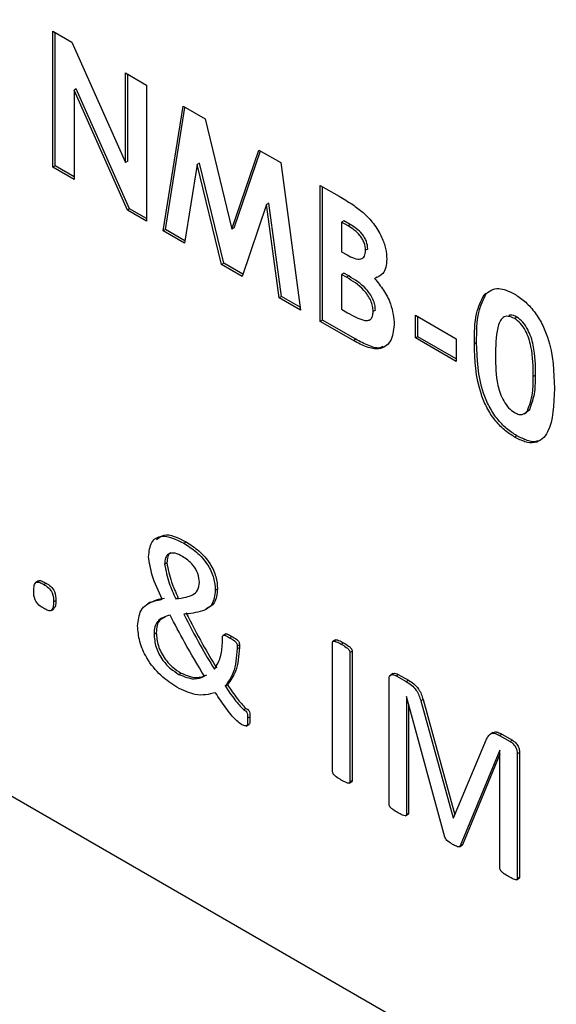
# Model space of a CAD drawing. Header units: inches. Extents: x 0.6 to 33.8, y 0 to 21.7.
# Tile 158 of 169: x 29.2549 to 29.2968, y 18.1248 to 18.2017. Entities that reach past the tile are written whole.
import ezdxf

# ---------------------------------------------------------------- set-up
doc = ezdxf.new("R2010")
doc.units = ezdxf.units.IN
doc.header["$MEASUREMENT"] = 0

msp = doc.modelspace()

# ---------------------------------------------------------------- linework, layer by layer
at = {"color": 7, "linetype": 'Continuous'}
for p, q in [((29.113436, 18.222318), (29.359543, 18.080243)), ((29.257463, 18.200839), (29.258951, 18.19998)), ((29.257463, 18.190207), (29.257463, 18.200839)), ((29.25764, 18.190309), (29.25764, 18.200737)), ((29.258951, 18.19998), (29.263129, 18.190572)), ((29.263129, 18.197568), (29.264781, 18.196614)), ((29.263129, 18.190572), (29.263129, 18.197568)), ((29.263306, 18.190674), (29.263306, 18.197466)), ((29.259292, 18.19633), (29.259115, 18.196228)), ((29.259115, 18.196228), (29.259115, 18.189253)), ((29.263282, 18.186848), (29.259115, 18.196228)), ((29.263459, 18.18695), (29.259292, 18.19633)), ((29.264781, 18.196614), (29.264781, 18.185982)), ((29.26608, 18.185232), (29.267635, 18.194967)), ((29.266257, 18.185335), (29.267781, 18.194882)), ((29.267635, 18.194967), (29.26935, 18.193977)), ((29.26935, 18.193977), (29.271451, 18.185348)), ((29.271451, 18.185348), (29.273566, 18.191543)), ((29.271627, 18.18545), (29.273685, 18.191474)), ((29.273566, 18.191543), (29.275265, 18.190562)), ((29.25764, 18.190309), (29.257463, 18.190207)), ((29.259115, 18.189253), (29.257463, 18.190207)), ((29.259115, 18.189457), (29.25764, 18.190309)), ((29.263306, 18.190674), (29.263129, 18.190572)), ((29.268736, 18.190415), (29.267754, 18.184266)), ((29.268912, 18.190517), (29.268736, 18.190415)), ((29.270639, 18.1826), (29.268736, 18.190415)), ((29.270816, 18.182703), (29.268912, 18.190517)), ((29.275265, 18.190562), (29.276821, 18.179031)), ((29.278356, 18.188778), (29.279831, 18.187926)), ((29.278356, 18.178146), (29.278356, 18.188778)), ((29.278533, 18.178248), (29.278533, 18.188676)), ((29.263459, 18.18695), (29.263282, 18.186848)), ((29.264781, 18.185982), (29.263282, 18.186848)), ((29.264781, 18.186186), (29.263459, 18.18695)), ((29.274166, 18.18728), (29.272251, 18.18167)), ((29.274342, 18.187382), (29.274166, 18.18728)), ((29.275149, 18.179997), (29.274166, 18.18728)), ((29.275325, 18.180099), (29.274342, 18.187382)), ((29.266257, 18.185335), (29.26608, 18.185232)), ((29.267784, 18.184453), (29.266257, 18.185335)), ((29.271627, 18.18545), (29.271451, 18.185348)), ((29.280185, 18.186017), (29.280008, 18.185915)), ((29.280008, 18.185915), (29.280008, 18.183598)), ((29.280527, 18.185616), (29.280008, 18.185915)), ((29.280704, 18.185718), (29.280185, 18.186017)), ((29.280704, 18.185718), (29.280527, 18.185616)), ((29.267754, 18.184266), (29.26608, 18.185232)), ((29.282074, 18.183807), (29.281897, 18.183705)), ((29.280008, 18.183598), (29.280447, 18.183345)), ((29.270816, 18.182703), (29.270639, 18.1826)), ((29.272251, 18.18167), (29.270639, 18.1826)), ((29.272309, 18.18184), (29.270816, 18.182703)), ((29.280185, 18.181928), (29.280008, 18.181826)), ((29.280008, 18.181826), (29.280008, 18.1791)), ((29.280403, 18.181598), (29.280008, 18.181826)), ((29.28058, 18.1817), (29.280185, 18.181928)), ((29.28058, 18.1817), (29.280403, 18.181598)), ((29.282771, 18.181611), (29.282594, 18.181509)), ((29.275325, 18.180099), (29.275149, 18.179997)), ((29.276821, 18.179031), (29.275149, 18.179997)), ((29.276792, 18.179253), (29.275325, 18.180099)), ((29.291329, 18.180319), (29.291152, 18.180217)), ((29.280008, 18.1791), (29.280484, 18.178825)), ((29.282664, 18.179015), (29.282487, 18.178913)), ((29.285792, 18.178623), (29.28898, 18.176784)), ((29.285792, 18.176851), (29.285792, 18.178623)), ((29.285969, 18.176953), (29.285969, 18.178521)), ((29.293714, 18.17848), (29.293537, 18.178378)), ((29.278533, 18.178248), (29.278356, 18.178146)), ((29.280945, 18.176651), (29.278356, 18.178146)), ((29.281122, 18.176753), (29.278533, 18.178248)), ((29.285969, 18.176953), (29.285792, 18.176851)), ((29.28898, 18.175012), (29.285792, 18.176851)), ((29.28898, 18.175216), (29.285969, 18.176953)), ((29.281122, 18.176753), (29.280945, 18.176651)), ((29.28898, 18.176784), (29.28898, 18.175012)), ((29.290573, 18.176509), (29.290396, 18.176407)), ((29.295176, 18.173951), (29.295, 18.173849)), ((29.294287, 18.170929), (29.294508, 18.171057)), ((29.294468, 18.171071), (29.294723, 18.171268)), ((29.294723, 18.171268), (29.294546, 18.171166)), ((29.293721, 18.169207), (29.293544, 18.169105)), ((29.26769, 18.160809), (29.267867, 18.160911)), ((29.26619, 18.159176), (29.266367, 18.159278)), ((29.256337, 18.157861), (29.256116, 18.157734)), ((29.256753, 18.157586), (29.25693, 18.157688)), ((29.270153, 18.157128), (29.27033, 18.15723)), ((29.25751, 18.156223), (29.257687, 18.156325)), ((29.265102, 18.156203), (29.264881, 18.156075)), ((29.267062, 18.156474), (29.267239, 18.156576)), ((29.25732, 18.155546), (29.257541, 18.155674)), ((29.265363, 18.15371), (29.26554, 18.153812)), ((29.270711, 18.153129), (29.270711, 18.153439)), ((29.270967, 18.153714), (29.270746, 18.153586)), ((29.271274, 18.153425), (29.271451, 18.153527)), ((29.279317, 18.142945), (29.279317, 18.153054)), ((29.279558, 18.153269), (29.279337, 18.153142)), ((29.279994, 18.152925), (29.280171, 18.153027)), ((29.27186, 18.152769), (29.272037, 18.152871)), ((29.27186, 18.152769), (29.27186, 18.152554)), ((29.27186, 18.152554), (29.272037, 18.152656)), ((29.272037, 18.152871), (29.272037, 18.152656)), ((29.280671, 18.152273), (29.280848, 18.152375)), ((29.280671, 18.152273), (29.280671, 18.142163)), ((29.280848, 18.152375), (29.280848, 18.142265)), ((29.267305, 18.150556), (29.267482, 18.150658)), ((29.283731, 18.140397), (29.283731, 18.15013)), ((29.284056, 18.150618), (29.283835, 18.150491)), ((29.284273, 18.150455), (29.28445, 18.150557)), ((29.284273, 18.150455), (29.285068, 18.149996)), ((29.28445, 18.150557), (29.285245, 18.150098)), ((29.285068, 18.149996), (29.285245, 18.150098)), ((29.270925, 18.149649), (29.271102, 18.149751)), ((29.285094, 18.148828), (29.285085, 18.148833)), ((29.285085, 18.148833), (29.285085, 18.139615)), ((29.288098, 18.137834), (29.285094, 18.148828)), ((29.286207, 18.148479), (29.286383, 18.148581)), ((29.286207, 18.148479), (29.288741, 18.139354)), ((29.286383, 18.148581), (29.288882, 18.139584)), ((29.272353, 18.147798), (29.27253, 18.1479)), ((29.285262, 18.148212), (29.285262, 18.139717)), ((29.272675, 18.147131), (29.272851, 18.147233)), ((29.27257, 18.14652), (29.272791, 18.146648)), ((29.288777, 18.139333), (29.291354, 18.145483)), ((29.291865, 18.146019), (29.291645, 18.145891)), ((29.292357, 18.145788), (29.292533, 18.14589)), ((29.292357, 18.145788), (29.293192, 18.145306)), ((29.292533, 18.14589), (29.293369, 18.145408)), ((29.293192, 18.145306), (29.293369, 18.145408)), ((29.292382, 18.14462), (29.289297, 18.137142)), ((29.292397, 18.144612), (29.292382, 18.14462)), ((29.292397, 18.135394), (29.292397, 18.144612)), ((29.292397, 18.14433), (29.289474, 18.137244)), ((29.293751, 18.144346), (29.293928, 18.144448)), ((29.293751, 18.144346), (29.293751, 18.134613)), ((29.293928, 18.144448), (29.293928, 18.134715)), ((29.280671, 18.142163), (29.280848, 18.142265)), ((29.280605, 18.142045), (29.280826, 18.142172)), ((29.285019, 18.1395), (29.28524, 18.139627)), ((29.285085, 18.139615), (29.285262, 18.139717)), ((29.288741, 18.139354), (29.2888, 18.139388)), ((29.288741, 18.139354), (29.288777, 18.139333)), ((29.289224, 18.137072), (29.289445, 18.1372)), ((29.289297, 18.137142), (29.289474, 18.137244)), ((29.289474, 18.137244), (29.289411, 18.137207)), ((29.293684, 18.134497), (29.293905, 18.134625)), ((29.293751, 18.134613), (29.293928, 18.134715))]:
    msp.add_line(p, q, dxfattribs=at)
for points, knots in [([(29.279831, 18.187926), (29.280185, 18.187722), (29.280816, 18.187357), (29.281436, 18.186868), (29.281709, 18.186652)], [0, 0, 0, 0, 0.560274, 1, 1, 1, 1]), ([(29.281709, 18.186652), (29.281987, 18.186381), (29.282543, 18.18584), (29.283142, 18.184822), (29.283499, 18.183834), (29.283533, 18.183282), (29.28355, 18.183006)], [0, 0, 0, 0, 0.2801282, 0.5598018, 0.7797935, 1, 1, 1, 1]), ([(29.281897, 18.183705), (29.281877, 18.183901), (29.281847, 18.184195), (29.281644, 18.184601), (29.281257, 18.185147), (29.280851, 18.185408), (29.280527, 18.185616)], [0, 0, 0, 0, 0.249584, 0.375361, 0.501266, 1, 1, 1, 1]), ([(29.282074, 18.183807), (29.282054, 18.184003), (29.282024, 18.184297), (29.28182, 18.184703), (29.281434, 18.185249), (29.281028, 18.18551), (29.280704, 18.185718)], [0, 0, 0, 0, 0.249584, 0.375361, 0.501266, 1, 1, 1, 1]), ([(29.280447, 18.183345), (29.280636, 18.183244), (29.281011, 18.183043), (29.281514, 18.182969), (29.281852, 18.183214), (29.281882, 18.183541), (29.281897, 18.183705)], [0, 0, 0, 0, 0.28109, 0.560548, 0.780097, 1, 1, 1, 1]), ([(29.28355, 18.183006), (29.283536, 18.182788), (29.283509, 18.182352), (29.283215, 18.181766), (29.28283, 18.181606), (29.282594, 18.181509)], [0, 0, 0, 0, 0.280305, 0.560457, 1, 1, 1, 1]), ([(29.282487, 18.178913), (29.28248, 18.17905), (29.282464, 18.179325), (29.28231, 18.179781), (29.282066, 18.18021), (29.281462, 18.180959), (29.280873, 18.181314), (29.280403, 18.181598)], [0, 0, 0, 0, 0.125208, 0.250275, 0.3755, 0.500774, 1, 1, 1, 1]), ([(29.282664, 18.179015), (29.282656, 18.179152), (29.282641, 18.179428), (29.282486, 18.179883), (29.282242, 18.180312), (29.281639, 18.181061), (29.28105, 18.181416), (29.28058, 18.1817)], [0, 0, 0, 0, 0.125208, 0.250275, 0.3755, 0.500774, 1, 1, 1, 1]), ([(29.282594, 18.181509), (29.282839, 18.18121), (29.283329, 18.180614), (29.284003, 18.179317), (29.284088, 18.178427), (29.28414, 18.177884)], [0, 0, 0, 0, 0.281283, 0.5617, 1, 1, 1, 1]), ([(29.291152, 18.180217), (29.291505, 18.180479), (29.292135, 18.180949), (29.29308, 18.180505), (29.293496, 18.18031)], [0, 0, 0, 0, 0.558689, 1, 1, 1, 1]), ([(29.290396, 18.176407), (29.290402, 18.177232), (29.290412, 18.178704), (29.290927, 18.179756), (29.291152, 18.180217)], [0, 0, 0, 0, 0.561096, 1, 1, 1, 1]), ([(29.290573, 18.176509), (29.290579, 18.177335), (29.290589, 18.178806), (29.291103, 18.179858), (29.291329, 18.180319)], [0, 0, 0, 0, 0.561096, 1, 1, 1, 1]), ([(29.293496, 18.18031), (29.29377, 18.180133), (29.294316, 18.179779), (29.295081, 18.178955), (29.295704, 18.177966), (29.296566, 18.175841), (29.296614, 18.174204), (29.296652, 18.172895)], [0, 0, 0, 0, 0.125414, 0.250643, 0.375848, 0.501286, 1, 1, 1, 1]), ([(29.280484, 18.178825), (29.280918, 18.17858), (29.281459, 18.178274), (29.282065, 18.178196), (29.282312, 18.178303), (29.282466, 18.178552), (29.28248, 18.178793), (29.282487, 18.178913)], [0, 0, 0, 0, 0.500037, 0.625162, 0.750129, 0.874962, 1, 1, 1, 1]), ([(29.293537, 18.178378), (29.293369, 18.178453), (29.293033, 18.178602), (29.292476, 18.17844), (29.292065, 18.17735), (29.292055, 18.1762), (29.292049, 18.175431)], [0, 0, 0, 0, 0.124897, 0.249662, 0.498629, 1, 1, 1, 1]), ([(29.293714, 18.17848), (29.29354, 18.178569), (29.293305, 18.178689), (29.293126, 18.178626), (29.293079, 18.17861)], [0, 0, 0, 0, 0.737269, 1, 1, 1, 1]), ([(29.295, 18.173849), (29.294996, 18.174604), (29.294991, 18.175733), (29.294534, 18.177228), (29.294025, 18.178027), (29.2937, 18.178261), (29.293537, 18.178378)], [0, 0, 0, 0, 0.501448, 0.750378, 0.875297, 1, 1, 1, 1]), ([(29.295176, 18.173951), (29.295173, 18.174706), (29.295168, 18.175835), (29.29471, 18.17733), (29.294202, 18.178129), (29.293876, 18.178363), (29.293714, 18.17848)], [0, 0, 0, 0, 0.501448, 0.750378, 0.875297, 1, 1, 1, 1]), ([(29.28414, 18.177884), (29.284076, 18.177415), (29.283949, 18.176478), (29.283059, 18.175905), (29.28198, 18.17609), (29.281291, 18.176464), (29.280945, 18.176651)], [0, 0, 0, 0, 0.279212, 0.558481, 0.778693, 1, 1, 1, 1]), ([(29.283252, 18.176212), (29.283207, 18.176178), (29.282937, 18.175972), (29.282136, 18.176229), (29.281461, 18.176578), (29.281122, 18.176753)], [0, 0, 0, 0, 0.090158, 0.54395, 1, 1, 1, 1]), ([(29.293544, 18.169105), (29.293275, 18.169278), (29.292735, 18.169624), (29.29197, 18.170419), (29.291353, 18.171396), (29.29048, 18.173491), (29.290433, 18.175112), (29.290396, 18.176407)], [0, 0, 0, 0, 0.1254733, 0.2507361, 0.3759945, 0.5014447, 1, 1, 1, 1]), ([(29.293721, 18.169207), (29.293451, 18.16938), (29.292912, 18.169726), (29.292147, 18.170521), (29.29153, 18.171498), (29.290656, 18.173593), (29.29061, 18.175214), (29.290573, 18.176509)], [0, 0, 0, 0, 0.1254733, 0.2507361, 0.3759945, 0.5014447, 1, 1, 1, 1]), ([(29.292049, 18.175431), (29.292052, 18.174692), (29.292058, 18.173587), (29.292541, 18.172113), (29.29306, 18.171355), (29.293378, 18.17113), (29.293537, 18.171017)], [0, 0, 0, 0, 0.501409, 0.750151, 0.875083, 1, 1, 1, 1]), ([(29.294546, 18.171166), (29.294707, 18.171606), (29.294996, 18.172395), (29.294999, 18.173404), (29.295, 18.173849)], [0, 0, 0, 0, 0.558417, 1, 1, 1, 1]), ([(29.294723, 18.171268), (29.294884, 18.171708), (29.295173, 18.172497), (29.295175, 18.173506), (29.295176, 18.173951)], [0, 0, 0, 0, 0.558417, 1, 1, 1, 1]), ([(29.296652, 18.172895), (29.296612, 18.17164), (29.296562, 18.170069), (29.295729, 18.168917), (29.295128, 18.16861), (29.294359, 18.168686), (29.293816, 18.168965), (29.293544, 18.169105)], [0, 0, 0, 0, 0.498809, 0.624259, 0.74943, 0.874575, 1, 1, 1, 1]), ([(29.293537, 18.171017), (29.293654, 18.170961), (29.293888, 18.170848), (29.294265, 18.170868), (29.294439, 18.171053), (29.294546, 18.171166)], [0, 0, 0, 0, 0.280266, 0.560445, 1, 1, 1, 1]), ([(29.295345, 18.168809), (29.295323, 18.168797), (29.295104, 18.168684), (29.294526, 18.168808), (29.29399, 18.169074), (29.293721, 18.169207)], [0, 0, 0, 0, 0.0538551, 0.5264005, 1, 1, 1, 1]), ([(29.26557, 18.161101), (29.265751, 18.16125), (29.266317, 18.161715), (29.26724, 18.161236), (29.267867, 18.160911)], [0, 0, 0, 0, 0.320798, 1, 1, 1, 1]), ([(29.264942, 18.159757), (29.264984, 18.160174), (29.265066, 18.161005), (29.266105, 18.161573), (29.267089, 18.161099), (29.26769, 18.160809)], [0, 0, 0, 0, 0.280578, 0.560159, 1, 1, 1, 1]), ([(29.26769, 18.160809), (29.268023, 18.160599), (29.268687, 18.160178), (29.26956, 18.159215), (29.270083, 18.158078), (29.270129, 18.157445), (29.270153, 18.157128)], [0, 0, 0, 0, 0.281074, 0.560489, 0.779838, 1, 1, 1, 1]), ([(29.267867, 18.160911), (29.2682, 18.160701), (29.268864, 18.16028), (29.269737, 18.159317), (29.270259, 18.15818), (29.270306, 18.157547), (29.27033, 18.15723)], [0, 0, 0, 0, 0.281074, 0.560489, 0.779838, 1, 1, 1, 1]), ([(29.267582, 18.159777), (29.267387, 18.159877), (29.266997, 18.160075), (29.266505, 18.160035), (29.26623, 18.159686), (29.266203, 18.159346), (29.26619, 18.159176)], [0, 0, 0, 0, 0.280381, 0.559775, 0.779639, 1, 1, 1, 1]), ([(29.266688, 18.160067), (29.266686, 18.160067), (29.266553, 18.160053), (29.266416, 18.159767), (29.266383, 18.159441), (29.266367, 18.159278)], [0, 0, 0, 0, 0.006228, 0.502552, 1, 1, 1, 1]), ([(29.266013, 18.156423), (29.265709, 18.157056), (29.265169, 18.158182), (29.265011, 18.159277), (29.264942, 18.159757)], [0, 0, 0, 0, 0.5619641, 1, 1, 1, 1]), ([(29.26619, 18.159176), (29.266287, 18.158676), (29.26646, 18.157779), (29.266877, 18.156875), (29.267062, 18.156474)], [0, 0, 0, 0, 0.557258, 1, 1, 1, 1]), ([(29.266367, 18.159278), (29.266464, 18.158778), (29.266637, 18.157881), (29.267054, 18.156977), (29.267239, 18.156576)], [0, 0, 0, 0, 0.557258, 1, 1, 1, 1]), ([(29.268911, 18.157752), (29.268888, 18.157976), (29.268842, 18.158422), (29.26834, 18.159264), (29.26787, 18.159583), (29.267582, 18.159777)], [0, 0, 0, 0, 0.280431, 0.560334, 1, 1, 1, 1]), ([(29.255975, 18.157085), (29.255977, 18.157227), (29.25598, 18.157509), (29.256136, 18.157821), (29.256461, 18.157744), (29.256656, 18.157639), (29.256753, 18.157586)], [0, 0, 0, 0, 0.2818605, 0.5578186, 0.7782684, 1, 1, 1, 1]), ([(29.256335, 18.157825), (29.256343, 18.15784), (29.256395, 18.157934), (29.256646, 18.157832), (29.256835, 18.157736), (29.25693, 18.157688)], [0, 0, 0, 0, 0.089172, 0.543266, 1, 1, 1, 1]), ([(29.25693, 18.157688), (29.257052, 18.157616), (29.257294, 18.157474), (29.257693, 18.156942), (29.25769, 18.15656), (29.257687, 18.156325)], [0, 0, 0, 0, 0.28272, 0.558961, 1, 1, 1, 1]), ([(29.267062, 18.156474), (29.267342, 18.156506), (29.267804, 18.156559), (29.268387, 18.156755), (29.268821, 18.15707), (29.268881, 18.157525), (29.268911, 18.157752)], [0, 0, 0, 0, 0.34092, 0.561385, 0.781186, 1, 1, 1, 1]), ([(29.256732, 18.155722), (29.25661, 18.155794), (29.256368, 18.155936), (29.255966, 18.156467), (29.255971, 18.15685), (29.255975, 18.157085)], [0, 0, 0, 0, 0.2826, 0.558886, 1, 1, 1, 1]), ([(29.256753, 18.157586), (29.256875, 18.157514), (29.257117, 18.157372), (29.257517, 18.15684), (29.257513, 18.156458), (29.25751, 18.156223)], [0, 0, 0, 0, 0.28272, 0.558961, 1, 1, 1, 1]), ([(29.270153, 18.157128), (29.270101, 18.156727), (29.269997, 18.155921), (29.269003, 18.155387), (29.268185, 18.155311), (29.267684, 18.155265)], [0, 0, 0, 0, 0.278265, 0.558263, 1, 1, 1, 1]), ([(29.27033, 18.15723), (29.270281, 18.156822), (29.27019, 18.156049), (29.269658, 18.155799), (29.269407, 18.155681)], [0, 0, 0, 0, 0.527879, 1, 1, 1, 1]), ([(29.25751, 18.156223), (29.257509, 18.15608), (29.257505, 18.155799), (29.25735, 18.155485), (29.257024, 18.155564), (29.256829, 18.155669), (29.256732, 18.155722)], [0, 0, 0, 0, 0.28175, 0.55812, 0.778433, 1, 1, 1, 1]), ([(29.257687, 18.156325), (29.25769, 18.156175), (29.257694, 18.155899), (29.257562, 18.15575), (29.257502, 18.155682)], [0, 0, 0, 0, 0.543209, 1, 1, 1, 1]), ([(29.264085, 18.154347), (29.264135, 18.154784), (29.264216, 18.155505), (29.264775, 18.156054), (29.265358, 18.156312), (29.265795, 18.156386), (29.266013, 18.156423)], [0, 0, 0, 0, 0.338443, 0.558716, 0.779277, 1, 1, 1, 1]), ([(29.265087, 18.156176), (29.265237, 18.156255), (29.265574, 18.156433), (29.265969, 18.156492), (29.266189, 18.156525)], [0, 0, 0, 0, 0.443041, 1, 1, 1, 1]), ([(29.267861, 18.155367), (29.268284, 18.154549), (29.26904, 18.153089), (29.269887, 18.151677), (29.27026, 18.151055)], [0, 0, 0, 0, 0.559945, 1, 1, 1, 1]), ([(29.26662, 18.155195), (29.266259, 18.155089), (29.265755, 18.15494), (29.2654, 18.154298), (29.265376, 18.153906), (29.265363, 18.15371)], [0, 0, 0, 0, 0.559064, 0.779464, 1, 1, 1, 1]), ([(29.266226, 18.155002), (29.266083, 18.154952), (29.265801, 18.154853), (29.265581, 18.154394), (29.265553, 18.154006), (29.26554, 18.153812)], [0, 0, 0, 0, 0.3420471, 0.670922, 1, 1, 1, 1]), ([(29.269311, 18.150412), (29.268778, 18.151289), (29.267827, 18.152855), (29.266989, 18.15448), (29.26662, 18.155195)], [0, 0, 0, 0, 0.560005, 1, 1, 1, 1]), ([(29.267684, 18.155265), (29.268107, 18.154447), (29.268863, 18.152987), (29.26971, 18.151575), (29.270083, 18.150953)], [0, 0, 0, 0, 0.559945, 1, 1, 1, 1]), ([(29.267155, 18.149548), (29.26673, 18.149829), (29.265882, 18.150389), (29.264807, 18.151688), (29.264174, 18.153136), (29.264115, 18.153943), (29.264085, 18.154347)], [0, 0, 0, 0, 0.280772, 0.559982, 0.779735, 1, 1, 1, 1]), ([(29.26554, 18.153812), (29.265568, 18.153474), (29.265623, 18.152799), (29.266162, 18.15178), (29.266829, 18.151074), (29.267264, 18.150797), (29.267482, 18.150658)], [0, 0, 0, 0, 0.279829, 0.5584304, 0.7789245, 1, 1, 1, 1]), ([(29.265363, 18.15371), (29.265391, 18.153372), (29.265446, 18.152697), (29.265985, 18.151678), (29.266652, 18.150972), (29.267087, 18.150695), (29.267305, 18.150556)], [0, 0, 0, 0, 0.279829, 0.5584304, 0.7789245, 1, 1, 1, 1]), ([(29.270083, 18.150953), (29.270284, 18.151284), (29.270644, 18.151876), (29.270691, 18.152746), (29.270711, 18.153129)], [0, 0, 0, 0, 0.559348, 1, 1, 1, 1]), ([(29.270711, 18.153439), (29.270713, 18.153473), (29.270715, 18.15354), (29.270761, 18.153606), (29.270835, 18.153622), (29.271007, 18.15358), (29.271155, 18.153494), (29.271274, 18.153425)], [0, 0, 0, 0, 0.125346, 0.249323, 0.374207, 0.499528, 1, 1, 1, 1]), ([(29.270945, 18.1537), (29.270967, 18.153709), (29.271012, 18.153726), (29.271185, 18.15368), (29.271333, 18.153595), (29.271451, 18.153527)], [0, 0, 0, 0, 0.160765, 0.32883, 1, 1, 1, 1]), ([(29.271274, 18.153425), (29.271399, 18.153355), (29.271556, 18.153269), (29.271736, 18.15311), (29.271819, 18.153004), (29.271856, 18.152878), (29.271859, 18.152805), (29.27186, 18.152769)], [0, 0, 0, 0, 0.500506, 0.625816, 0.750129, 0.874796, 1, 1, 1, 1]), ([(29.271451, 18.153527), (29.271576, 18.153457), (29.271733, 18.153371), (29.271913, 18.153212), (29.271996, 18.153106), (29.272033, 18.15298), (29.272036, 18.152907), (29.272037, 18.152871)], [0, 0, 0, 0, 0.500506, 0.625816, 0.750129, 0.874796, 1, 1, 1, 1]), ([(29.279317, 18.153054), (29.279319, 18.153072), (29.279322, 18.153108), (29.279342, 18.153148), (29.279379, 18.153166), (29.279465, 18.153166), (29.279673, 18.153094), (29.279866, 18.152992), (29.279994, 18.152925)], [0, 0, 0, 0, 0.0626, 0.125161, 0.187731, 0.250456, 0.500257, 1, 1, 1, 1]), ([(29.279537, 18.153254), (29.279543, 18.153258), (29.279561, 18.153269), (29.279643, 18.153266), (29.279849, 18.153198), (29.280042, 18.153095), (29.280171, 18.153027)], [0, 0, 0, 0, 0.041808, 0.115801, 0.410478, 1, 1, 1, 1]), ([(29.280171, 18.153027), (29.2803, 18.152947), (29.280493, 18.152826), (29.280703, 18.15266), (29.28079, 18.152559), (29.280836, 18.152476), (29.280843, 18.152415), (29.280848, 18.152375)], [0, 0, 0, 0, 0.5003882, 0.750661, 0.8131283, 0.8758904, 1, 1, 1, 1]), ([(29.27186, 18.152554), (29.271808, 18.151894), (29.271713, 18.150717), (29.271166, 18.149975), (29.270925, 18.149649)], [0, 0, 0, 0, 0.559735, 1, 1, 1, 1]), ([(29.272037, 18.152656), (29.271984, 18.151996), (29.27189, 18.150819), (29.271343, 18.150077), (29.271102, 18.149751)], [0, 0, 0, 0, 0.559735, 1, 1, 1, 1]), ([(29.279994, 18.152925), (29.280123, 18.152845), (29.280317, 18.152724), (29.280526, 18.152558), (29.280613, 18.152457), (29.280659, 18.152374), (29.280666, 18.152313), (29.280671, 18.152273)], [0, 0, 0, 0, 0.5003882, 0.750661, 0.8131283, 0.8758904, 1, 1, 1, 1]), ([(29.267305, 18.150556), (29.267726, 18.150384), (29.26848, 18.150076), (29.269056, 18.150309), (29.269311, 18.150412)], [0, 0, 0, 0, 0.558626, 1, 1, 1, 1]), ([(29.267482, 18.150658), (29.267903, 18.150486), (29.268656, 18.150178), (29.269233, 18.150411), (29.269488, 18.150514)], [0, 0, 0, 0, 0.558626, 1, 1, 1, 1]), ([(29.283731, 18.15013), (29.283736, 18.150223), (29.283744, 18.150408), (29.283891, 18.150543), (29.28408, 18.150546), (29.284209, 18.150485), (29.284273, 18.150455)], [0, 0, 0, 0, 0.280665, 0.558478, 0.779156, 1, 1, 1, 1]), ([(29.284047, 18.150587), (29.28406, 18.150602), (29.284109, 18.150659), (29.28426, 18.150643), (29.284387, 18.150586), (29.28445, 18.150557)], [0, 0, 0, 0, 0.158019, 0.578851, 1, 1, 1, 1]), ([(29.285068, 18.149996), (29.285207, 18.14991), (29.285482, 18.14974), (29.285852, 18.149354), (29.286086, 18.148898), (29.286166, 18.148618), (29.286207, 18.148479)], [0, 0, 0, 0, 0.280629, 0.559847, 0.779477, 1, 1, 1, 1]), ([(29.285245, 18.150098), (29.285383, 18.150012), (29.285659, 18.149842), (29.286029, 18.149456), (29.286263, 18.149), (29.286343, 18.14872), (29.286383, 18.148581)], [0, 0, 0, 0, 0.280629, 0.559847, 0.779477, 1, 1, 1, 1]), ([(29.270168, 18.149123), (29.269659, 18.148999), (29.268749, 18.148777), (29.267642, 18.149312), (29.267155, 18.149548)], [0, 0, 0, 0, 0.5596368, 1, 1, 1, 1]), ([(29.272125, 18.146679), (29.271871, 18.146898), (29.271453, 18.14726), (29.270963, 18.147945), (29.270558, 18.148526), (29.270298, 18.148924), (29.270168, 18.149123)], [0, 0, 0, 0, 0.3376641, 0.5584345, 0.7792056, 1, 1, 1, 1]), ([(29.270925, 18.149649), (29.271172, 18.149274), (29.27161, 18.148607), (29.272127, 18.148044), (29.272353, 18.147798)], [0, 0, 0, 0, 0.562686, 1, 1, 1, 1]), ([(29.271102, 18.149751), (29.271349, 18.149376), (29.271787, 18.148709), (29.272304, 18.148147), (29.27253, 18.1479)], [0, 0, 0, 0, 0.562686, 1, 1, 1, 1]), ([(29.272353, 18.147798), (29.272408, 18.147773), (29.272477, 18.147741), (29.27256, 18.147685), (29.272609, 18.147622), (29.272681, 18.14742), (29.272677, 18.14726), (29.272675, 18.147131)], [0, 0, 0, 0, 0.250851, 0.312981, 0.375972, 0.500403, 1, 1, 1, 1]), ([(29.27253, 18.1479), (29.272585, 18.147875), (29.272653, 18.147843), (29.272737, 18.147787), (29.272786, 18.147724), (29.272858, 18.147522), (29.272854, 18.147362), (29.272851, 18.147233)], [0, 0, 0, 0, 0.250851, 0.312981, 0.375972, 0.500403, 1, 1, 1, 1]), ([(29.272675, 18.147131), (29.272672, 18.147021), (29.272667, 18.146825), (29.272662, 18.146549), (29.272518, 18.146513), (29.272347, 18.146559), (29.272214, 18.146631), (29.272125, 18.146679)], [0, 0, 0, 0, 0.281137, 0.500243, 0.623714, 0.749026, 1, 1, 1, 1]), ([(29.272851, 18.147233), (29.272847, 18.147126), (29.272838, 18.146936), (29.27285, 18.14667), (29.272774, 18.146652), (29.272762, 18.146649)], [0, 0, 0, 0, 0.520117, 0.925475, 1, 1, 1, 1]), ([(29.291857, 18.145983), (29.29189, 18.14601), (29.291986, 18.146089), (29.292236, 18.146043), (29.292434, 18.145941), (29.292533, 18.14589)], [0, 0, 0, 0, 0.201702, 0.600172, 1, 1, 1, 1]), ([(29.291354, 18.145483), (29.291405, 18.145588), (29.291507, 18.145798), (29.291746, 18.145978), (29.292056, 18.145946), (29.292256, 18.145841), (29.292357, 18.145788)], [0, 0, 0, 0, 0.2806245, 0.5599445, 0.7795977, 1, 1, 1, 1]), ([(29.293192, 18.145306), (29.293276, 18.14525), (29.293443, 18.14514), (29.29364, 18.144861), (29.293739, 18.144579), (29.293747, 18.144423), (29.293751, 18.144346)], [0, 0, 0, 0, 0.280532, 0.55911, 0.779686, 1, 1, 1, 1]), ([(29.293369, 18.145408), (29.293453, 18.145352), (29.29362, 18.145242), (29.293817, 18.144964), (29.293915, 18.144681), (29.293924, 18.144526), (29.293928, 18.144448)], [0, 0, 0, 0, 0.280532, 0.55911, 0.779686, 1, 1, 1, 1]), ([(29.279994, 18.142293), (29.279866, 18.142373), (29.279673, 18.142494), (29.279462, 18.142658), (29.279377, 18.142762), (29.279329, 18.142843), (29.279322, 18.142904), (29.279317, 18.142945)], [0, 0, 0, 0, 0.500295, 0.750293, 0.813219, 0.875755, 1, 1, 1, 1]), ([(29.280671, 18.142163), (29.280666, 18.142128), (29.280659, 18.142075), (29.280612, 18.142047), (29.280527, 18.142042), (29.280316, 18.142122), (29.280123, 18.142224), (29.279994, 18.142293)], [0, 0, 0, 0, 0.1241592, 0.1868221, 0.2495118, 0.4997169, 1, 1, 1, 1]), ([(29.280848, 18.142265), (29.280844, 18.142229), (29.280839, 18.142181), (29.280809, 18.142165), (29.280802, 18.142162)], [0, 0, 0, 0, 0.774963, 1, 1, 1, 1]), ([(29.284396, 18.139752), (29.284269, 18.139831), (29.284078, 18.13995), (29.283869, 18.140112), (29.283786, 18.140216), (29.283739, 18.140297), (29.283734, 18.140357), (29.283731, 18.140397)], [0, 0, 0, 0, 0.500296, 0.750292, 0.81323, 0.875748, 1, 1, 1, 1]), ([(29.285085, 18.139615), (29.285084, 18.139597), (29.285081, 18.139561), (29.285051, 18.139508), (29.284951, 18.139489), (29.284722, 18.139579), (29.284526, 18.139683), (29.284396, 18.139752)], [0, 0, 0, 0, 0.062677, 0.12526, 0.249613, 0.499758, 1, 1, 1, 1]), ([(29.285262, 18.139717), (29.28526, 18.139699), (29.285257, 18.139664), (29.285242, 18.139626), (29.285221, 18.139622), (29.285215, 18.139621)], [0, 0, 0, 0, 0.405296, 0.809984, 1, 1, 1, 1]), ([(29.288699, 18.137268), (29.288576, 18.137342), (29.288405, 18.137446), (29.288184, 18.137646), (29.288126, 18.137772), (29.288098, 18.137834)], [0, 0, 0, 0, 0.562357, 0.783202, 1, 1, 1, 1]), ([(29.289297, 18.137142), (29.289259, 18.137107), (29.289181, 18.137036), (29.288951, 18.137132), (29.288794, 18.137216), (29.288699, 18.137268)], [0, 0, 0, 0, 0.276126, 0.557488, 1, 1, 1, 1]), ([(29.29307, 18.134745), (29.292942, 18.134824), (29.29275, 18.134944), (29.29254, 18.135108), (29.292456, 18.135212), (29.292408, 18.135293), (29.292401, 18.135354), (29.292397, 18.135394)], [0, 0, 0, 0, 0.500299, 0.750281, 0.813202, 0.875735, 1, 1, 1, 1]), ([(29.293751, 18.134613), (29.293749, 18.134595), (29.293747, 18.134559), (29.293718, 18.134506), (29.293619, 18.134486), (29.293393, 18.134574), (29.293199, 18.134676), (29.29307, 18.134745)], [0, 0, 0, 0, 0.062687, 0.125266, 0.249628, 0.499769, 1, 1, 1, 1]), ([(29.293928, 18.134715), (29.293926, 18.134697), (29.293923, 18.134662), (29.293907, 18.134624), (29.293887, 18.13462), (29.29388, 18.134619)], [0, 0, 0, 0, 0.400956, 0.801218, 1, 1, 1, 1])]:
    msp.add_open_spline(points, degree=3, knots=knots, dxfattribs=at)

doc.saveas('drawing.dxf')
